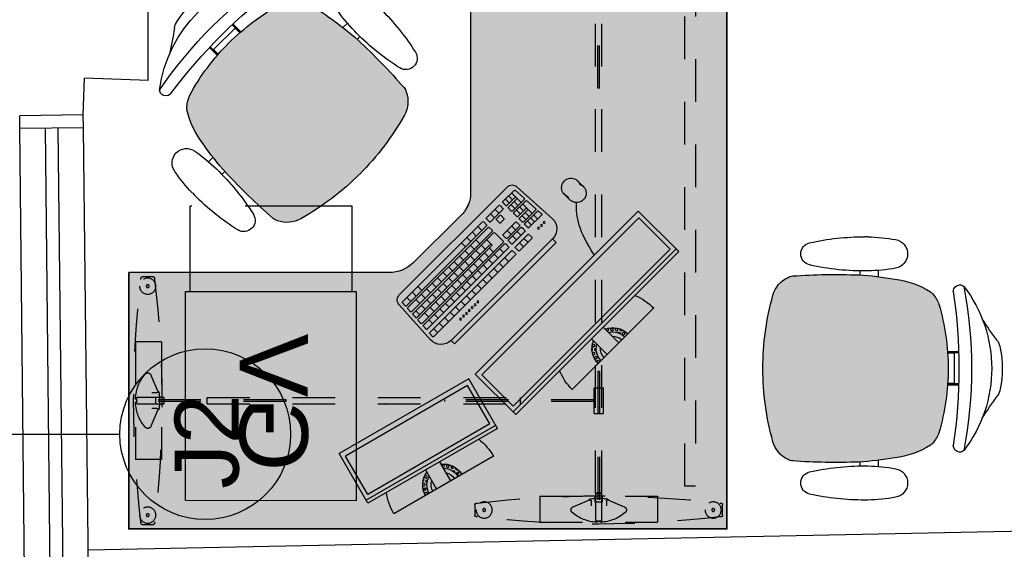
# Model space of a CAD drawing. Header units: inches. Extents: x 340 to 434, y 14 to 254.
# Tile 59 of 182: x 368.67 to 370.98, y 166.07 to 167.31. Entities that reach past the tile are written whole.
import ezdxf

# ---------------------------------------------------------------- set-up
doc = ezdxf.new("R2010")
doc.units = ezdxf.units.IN
doc.header["$MEASUREMENT"] = 0
doc.linetypes.add('DASHED2', pattern=[0.375, 0.25, -0.125])
doc.linetypes.add('HIDDEN', pattern=[9.525, 6.35, -3.175])
for name, color, linetype in [('TJ-EQUIPAMENTOSELETRÔNICOS', 1, 'Continuous'), ('TJ-ESQUADRIA1', 1, 'Continuous'), ('TJ-ESQUADRIA2', 2, 'Continuous'), ('TJ-MOBILIÁRIO', 2, 'Continuous'), ('TJ-MOBILIÁRIOEXISTENTE', 2, 'Continuous'), ('TJ-PAREDE', 5, 'Continuous'), ('TJ-TEXTOESQUADRIA', 200, 'Continuous')]:
    doc.layers.add(name, color=color, linetype=linetype)
doc.styles.get("Standard").update_dxf_attribs({"font": 'arial.ttf'})
doc.styles.add('TipoDeLinha_A', font='arial.ttf')

# ---------------------------------------------------------------- blocks, each defined once
blk = doc.blocks.new('mesa L 1.40 1.40')
at = {"layer": 'TJ-MOBILIÁRIO', "linetype": 'HIDDEN', "ltscale": 0.005}
h = blk.add_hatch(color=75, dxfattribs=at)
h.set_gradient(color1=(114, 153, 76), color2=(114, 153, 76), tint=1)
edge = h.paths.add_edge_path()
edge.add_line((0, 0), (1.4, 0))
edge.add_line((1.4, 0), (1.4, -0.6))
edge.add_line((1.4, -0.6), (0.7793, -0.6))
edge.add_arc((0.7903, -0.6792), 0.08, 97.8784, 135.2646)
edge.add_line((0.7335, -0.6229), (0.6232, -0.7343))
edge.add_arc((0.68, -0.7906), 0.08, 135.2646, 180)
edge.add_line((0.6, -0.7906), (0.6, -1.4))
edge.add_line((0.6, -1.4), (0, -1.4))
edge.add_line((0, -1.4), (0, 0))
at = {"layer": 'TJ-MOBILIÁRIO'}
for p, q in [((1.4, 0), (0, 0)), ((0, 0), (0, -1.4)), ((1.4, 0), (1.4, -0.6)), ((1.4, -0.6), (0.7793, -0.6)), ((0.7335, -0.6229), (0.6232, -0.7343)), ((0.6, -0.7906), (0.6, -1.4)), ((0, -1.4), (0.6, -1.4))]:
    blk.add_line(p, q, dxfattribs=at)
at = {"layer": 'TJ-MOBILIÁRIO', "color": 8, "linetype": 'HIDDEN', "ltscale": 0.005}
for p, q in [((0.0308, -0.01), (0.057, -0.01)), ((1.3692, -0.01), (1.343, -0.01)), ((0.015, -0.438), (0.015, -0.162)), ((0.076, -0.162), (0.015, -0.162)), ((0.076, -0.438), (0.076, -0.162)), ((1.324, -0.438), (1.324, -0.162)), ((1.324, -0.162), (1.385, -0.162)), ((1.385, -0.438), (1.385, -0.162)), ((0.0674, -0.2788), (0.0513, -0.24)), ((1.3326, -0.2788), (1.3486, -0.24)), ((0.0158, -0.2968), (0.0166, -0.2976)), ((0.0166, -0.2976), (0.0172, -0.2982)), ((0.018, -0.2926), (0.082, -0.2926)), ((0.018, -0.2926), (0.018, -0.3076)), ((0.018, -0.2926), (0.082, -0.2926)), ((0.018, -0.2926), (0.018, -0.3076)), ((0.368, -0.2982), (0.018, -0.2982)), ((0.0653, -0.282), (0.0536, -0.282)), ((0.0625, -0.2921), (0.0625, -0.3081)), ((0.076, -0.2921), (0.0625, -0.2921)), ((0.068, -0.2781), (0.068, -0.2793)), ((0.082, -0.2926), (0.082, -0.3076)), ((0.083, -0.2926), (0.083, -0.3076)), ((0.083, -0.2926), (1.317, -0.2926)), ((0.2701, -0.311), (0.2701, -0.2885)), ((0.2701, -0.2885), (0.3301, -0.2885)), ((0.3301, -0.311), (0.3301, -0.2885)), ((0.368, -0.2982), (0.368, -0.302)), ((1.032, -0.2982), (1.382, -0.2982)), ((1.032, -0.2982), (1.032, -0.302)), ((1.317, -0.2926), (1.317, -0.3076)), ((1.382, -0.2926), (1.318, -0.2926)), ((1.382, -0.2926), (1.318, -0.2926)), ((1.318, -0.2926), (1.318, -0.3076)), ((1.324, -0.2921), (1.3375, -0.2921)), ((1.332, -0.2781), (1.332, -0.2793)), ((1.3347, -0.282), (1.3464, -0.282)), ((1.3375, -0.2921), (1.3375, -0.3081)), ((1.382, -0.2926), (1.382, -0.3076)), ((1.382, -0.2926), (1.382, -0.3076)), ((1.3834, -0.2976), (1.3828, -0.2982)), ((1.3842, -0.2968), (1.3834, -0.2976)), ((0.0166, -0.3024), (0.0158, -0.3032)), ((0.0172, -0.3018), (0.0166, -0.3024)), ((0.368, -0.302), (0.018, -0.302)), ((0.082, -0.3076), (0.018, -0.3076)), ((0.082, -0.3076), (0.018, -0.3076)), ((0.0513, -0.36), (0.0674, -0.3212)), ((0.0653, -0.318), (0.0536, -0.318)), ((0.0625, -0.3081), (0.076, -0.3081)), ((0.068, -0.3207), (0.068, -0.3219)), ((0.083, -0.3076), (1.317, -0.3076)), ((0.2701, -0.311), (0.3301, -0.311)), ((0.2982, -0.311), (0.2982, -0.661)), ((0.302, -0.311), (0.302, -0.661)), ((1.032, -0.302), (1.382, -0.302)), ((1.318, -0.3076), (1.382, -0.3076)), ((1.318, -0.3076), (1.382, -0.3076)), ((1.3375, -0.3081), (1.324, -0.3081)), ((1.332, -0.3207), (1.332, -0.3219)), ((1.3486, -0.36), (1.3326, -0.3212)), ((1.3347, -0.318), (1.3464, -0.318)), ((1.3828, -0.3018), (1.3834, -0.3024)), ((1.3834, -0.3024), (1.3842, -0.3032)), ((0.076, -0.438), (0.015, -0.438)), ((1.324, -0.438), (1.385, -0.438)), ((0.2926, -0.4829), (0.3076, -0.4829)), ((0.2926, -1.217), (0.2926, -0.4829)), ((0.3076, -1.217), (0.3076, -0.4829)), ((0.057, -0.59), (0.0308, -0.59)), ((1.343, -0.59), (1.3692, -0.59)), ((0.302, -0.661), (0.2982, -0.661)), ((0.2982, -1.032), (0.2982, -1.382)), ((0.2982, -1.032), (0.302, -1.032)), ((0.302, -1.032), (0.302, -1.382)), ((0.2926, -1.217), (0.3076, -1.217)), ((0.438, -1.324), (0.162, -1.324)), ((0.162, -1.324), (0.162, -1.385)), ((0.2788, -1.3326), (0.24, -1.3486)), ((0.2781, -1.332), (0.2793, -1.332)), ((0.282, -1.3347), (0.282, -1.3464)), ((0.2921, -1.324), (0.2921, -1.3375)), ((0.2926, -1.382), (0.2926, -1.318)), ((0.2926, -1.382), (0.2926, -1.318)), ((0.2926, -1.318), (0.3076, -1.318)), ((0.3076, -1.318), (0.3076, -1.382)), ((0.3076, -1.318), (0.3076, -1.382)), ((0.3081, -1.3375), (0.3081, -1.324)), ((0.318, -1.3347), (0.318, -1.3464)), ((0.3207, -1.332), (0.3219, -1.332)), ((0.36, -1.3486), (0.3212, -1.3326)), ((0.438, -1.324), (0.438, -1.385)), ((0.01, -1.3692), (0.01, -1.343)), ((0.2921, -1.3375), (0.3081, -1.3375)), ((0.59, -1.343), (0.59, -1.3692)), ((0.2926, -1.382), (0.3076, -1.382)), ((0.2926, -1.382), (0.3076, -1.382)), ((0.2968, -1.3842), (0.2976, -1.3834)), ((0.2976, -1.3834), (0.2982, -1.3828)), ((0.3018, -1.3828), (0.3024, -1.3834)), ((0.3024, -1.3834), (0.3032, -1.3842)), ((0.438, -1.385), (0.162, -1.385))]:
    blk.add_line(p, q, dxfattribs=at)
at = {"layer": 'TJ-MOBILIÁRIO'}
blk.add_lwpolyline([(0, 0), (1.4, 0), (1.4, -0.6), (0.7793, -0.6, 0.164591), (0.7335, -0.6229), (0.6232, -0.7343, 0.197712), (0.6, -0.7906), (0.6, -1.4), (0, -1.4), (0, 0)], format="xyb", dxfattribs=at)
at = {"layer": 'TJ-MOBILIÁRIO', "color": 8, "linetype": 'HIDDEN', "ltscale": 0.005}
blk.add_lwpolyline([(0.1, -0.098), (1.3, -0.098), (1.3, -0.073), (0.1, -0.073)], close=True, dxfattribs=at)
for centre, radius in [((0.0439, -0.0318), 0.019), ((1.3561, -0.0318), 0.019), ((0.0439, -0.0318), 0.0034), ((1.3561, -0.0318), 0.0034), ((0.0439, -0.5682), 0.019), ((1.3561, -0.5682), 0.019), ((0.0439, -0.5682), 0.0034), ((1.3561, -0.5682), 0.0034), ((0.0318, -1.3561), 0.019), ((0.5682, -1.3561), 0.019), ((0.0318, -1.3561), 0.0034), ((0.5682, -1.3561), 0.0034)]:
    blk.add_circle(centre, radius, dxfattribs=at)
for centre, radius, start, end in [((2.4022, -0.3), 2.3913, 173.1801, 186.8199), ((2.4022, -0.3), 2.3913, 173.0874, 173.1801), ((0.0308, -0.0125), 0.0025, 90, 173.0874), ((0.057, -0.0125), 0.0025, 6.9126, 90), ((-2.3144, -0.3), 2.3913, 6.8199, 6.9126), ((-2.3144, -0.3), 2.3913, 353.1801, 6.8199), ((3.7144, -0.3), 2.3913, 173.1801, 186.8199), ((3.7144, -0.3), 2.3913, 173.0874, 173.1801), ((1.343, -0.0125), 0.0025, 90, 173.0874), ((1.3692, -0.0125), 0.0025, 6.9126, 90), ((-1.0022, -0.3), 2.3913, 6.8199, 6.9126), ((-1.0022, -0.3), 2.3913, 353.1801, 6.8199), ((0.1108, -0.3), 0.0958, 139.5621, 176.9664), ((0.044, -0.243), 0.008, 22.5, 139.5621), ((1.356, -0.243), 0.008, 40.4379, 157.5), ((1.2892, -0.3), 0.0958, 3.0336, 40.4379), ((0.0176, -0.2951), 0.0025, 176.9664, 225), ((0.0155, -0.3), 0.0025, 315, 45), ((0.0653, -0.2797), 0.00228, 270, 22.5), ((0.0677, -0.2805), 0.0024, 9.3814, 82.8192), ((-0.0504, -0.3), 0.122, 350.6186, 9.3814), ((1.4504, -0.3), 0.122, 170.6186, 189.3814), ((1.3323, -0.2805), 0.0024, 97.1808, 170.6186), ((1.3347, -0.2797), 0.00228, 157.5, 270), ((1.3845, -0.3), 0.0025, 135, 225), ((1.3824, -0.2951), 0.0025, 315, 3.0336), ((0.0176, -0.3049), 0.0025, 135, 183.0336), ((0.1108, -0.3), 0.0958, 183.0336, 220.4379), ((0.0653, -0.3203), 0.00228, 337.5, 90), ((0.0677, -0.3195), 0.0024, 277.1808, 350.6186), ((1.3323, -0.3195), 0.0024, 189.3814, 262.8192), ((1.3347, -0.3203), 0.00228, 90, 202.5), ((1.2892, -0.3), 0.0958, 319.5621, 356.9664), ((1.3824, -0.3049), 0.0025, 356.9664, 45), ((0.044, -0.357), 0.008, 220.4379, 337.5), ((1.356, -0.357), 0.008, 202.5, 319.5621), ((2.4022, -0.3), 2.3913, 186.8199, 186.9126), ((0.0308, -0.5875), 0.0025, 186.9126, 270), ((0.057, -0.5875), 0.0025, 270, 353.0874), ((-2.3144, -0.3), 2.3913, 353.0874, 353.1801), ((3.7144, -0.3), 2.3913, 186.8199, 186.9126), ((1.343, -0.5875), 0.0025, 186.9126, 270), ((1.3692, -0.5875), 0.0025, 270, 353.0874), ((-1.0022, -0.3), 2.3913, 353.0874, 353.1801), ((0.3, -3.7144), 2.3913, 83.1801, 96.8199), ((0.2805, -1.3323), 0.0024, 99.3814, 172.8192), ((0.2797, -1.3347), 0.00228, 0, 112.5), ((0.3, -1.4504), 0.122, 80.6186, 99.3814), ((0.3203, -1.3347), 0.00228, 67.5, 180), ((0.3195, -1.3323), 0.0024, 7.1808, 80.6186), ((0.0125, -1.343), 0.0025, 96.9126, 180), ((0.3, -3.7144), 2.3913, 96.8199, 96.9126), ((0.243, -1.356), 0.008, 112.5, 229.5621), ((0.357, -1.356), 0.008, 310.4379, 67.5), ((0.3, -3.7144), 2.3913, 83.0874, 83.1801), ((0.5875, -1.343), 0.0025, 0, 83.0874), ((0.0125, -1.3692), 0.0025, 180, 263.0874), ((0.3, 1.0022), 2.3913, 263.0874, 263.1801), ((0.3, 1.0022), 2.3913, 263.1801, 276.8199), ((0.3, -1.2892), 0.0958, 229.5621, 266.9664), ((0.3, -1.3845), 0.0025, 45, 135), ((0.3, -1.2892), 0.0958, 273.0336, 310.4379), ((0.3, 1.0022), 2.3913, 276.8199, 276.9126), ((0.5875, -1.3692), 0.0025, 276.9126, 0), ((0.2951, -1.3824), 0.0025, 266.9664, 315), ((0.3049, -1.3824), 0.0025, 225, 273.0336)]:
    blk.add_arc(centre, radius, start, end, dxfattribs=at)
at = {"layer": 'TJ-MOBILIÁRIO'}
for centre, start, end in [((0.7903, -0.6792), 97.8784, 135.2646), ((0.68, -0.7906), 135.2646, 180)]:
    blk.add_arc(centre, 0.08, start, end, dxfattribs=at)
for p in [(0, 0), (1.4, 0), (1.4, 0), (0, -1.4)]:
    blk.add_point(p, dxfattribs=at)
at = {"layer": 'TJ-MOBILIÁRIO', "color": 8, "linetype": 'HIDDEN', "ltscale": 0.005}
for p in [(0, -0.6), (1.4, -0.6), (0.2925, -0.8)]:
    blk.add_point(p, dxfattribs=at)
blk = doc.blocks.new('POLTRONA DIRETOR GIRTÓRIA ESPALDAR ALTO')
h = blk.add_hatch(color=204)
h.set_gradient(color1=(114, 0, 153), color2=(191, 0, 255), tint=0.86, name='HEMISPHERICAL')
h.paths.add_polyline_path([(0.2192, -0.3365, 0.030126), (0.2092, -0.2515, 0.112051), (0.1795, -0.168, 0.029573), (0.1748, -0.1625, 0.071823), (0.1505, -0.1482, 0.071429), (0, -0.1266, 0.071429), (-0.1505, -0.1482, 0.071823), (-0.1748, -0.1625, 0.029573), (-0.1795, -0.168, 0.112051), (-0.2092, -0.2515, 0.030126), (-0.2192, -0.3365, 0.026966), (-0.2167, -0.4907, 0.092712), (-0.2134, -0.5016, 0.218944), (-0.1721, -0.5368, 0.069011), (0, -0.5604, 0.069011), (0.1721, -0.5368, 0.218946), (0.2134, -0.5016, 0.102563), (0.2168, -0.4895, 0.026756)])
at = {"layer": 'TJ-MOBILIÁRIO'}
for p, q in [((-0.0388, -0.1022), (-0.0388, -0.128)), ((-0.0361, -0.1021), (-0.0361, -0.1278)), ((-0.0354, -0.1125), (-0.0354, -0.1277)), ((0.0356, -0.1125), (-0.0354, -0.1125)), ((0.0356, -0.1125), (0.0356, -0.1277)), ((0.0363, -0.1021), (0.0363, -0.1278)), ((0.039, -0.1022), (0.039, -0.128)), ((-0.2297, -0.2901, 0), (-0.215, -0.2901, 0)), ((0.215, -0.29, 0), (0.2299, -0.29, 0)), ((-0.2284, -0.3331, 0), (-0.219, -0.3331, 0)), ((0.219, -0.3331, 0), (0.2286, -0.3331, 0))]:
    blk.add_line(p, q, dxfattribs=at)
at = {"layer": 'TJ-MOBILIÁRIO', "linetype": 'Continuous', "ltscale": 25.4}
for p, q in [((-0.3082, -0.3147, 0), (-0.3083, -0.3221, 0)), ((-0.2283, -0.3221, 0), (-0.2284, -0.3147, 0)), ((0.3084, -0.3147, 0), (0.3085, -0.3221, 0))]:
    blk.add_line(p, q, dxfattribs=at)
at = {"layer": 'TJ-MOBILIÁRIO'}
for centre, radius, start, end in [((0, -0.2485), 0.2485, 78.8778, 101.1222), ((-0.4729, 0.5278), 0.6763, 301.8108, 307.1601), ((-0.0414, -0.0448), 0.0407, 99.1898, 124.2903), ((0.0414, -0.0448), 0.0407, 55.7097, 80.8102), ((0.4729, 0.5278), 0.6763, 232.8399, 238.1892), ((0, -0.3411), 0.3164, 52.5531, 127.4469), ((-0.181, -0.0998), 0.015, 139.1833, 180), ((0, -1.099), 1.0272, 79.2072, 100.7928), ((0.181, -0.0998), 0.015, 0, 40.8167), ((-0.1802, -0.0989), 0.0158, 182.978, 269.4431), ((0, -1.3395), 1.238, 81.623, 98.377), ((0.1802, -0.0989), 0.0158, 270.5569, 357.022), ((0, -0.6615), 0.5349, 89.9995, 106.342), ((0, -0.6615), 0.5349, 73.658, 90.0005), ((-0.113, -0.2396), 0.0988, 112.3141, 128.7465), ((0.113, -0.2396), 0.0988, 51.2535, 67.6859), ((-0.0105, -0.2752), 0.2001, 147.6271, 173.2006), ((-0.1305, -0.2048), 0.0612, 136.3456, 143.1214), ((0.1305, -0.2048), 0.0612, 36.8786, 43.6544), ((0.0105, -0.2752), 0.2001, 6.7994, 32.3729), ((0.4905, -0.3769), 0.7109, 169.839, 176.7413), ((-0.4905, -0.3769), 0.7109, 3.2587, 10.161), ((1.2113, -0.3902), 1.4315, 177.8472, 184.0258), ((-1.2113, -0.3902), 1.4315, 355.9742, 2.1528), ((-0.1862, -0.4874), 0.0307, 186.2228, 207.4103), ((-0.1544, -0.4742), 0.065, 204.8741, 254.602), ((0.1544, -0.4742), 0.065, 285.398, 335.1259), ((0.1862, -0.4874), 0.0307, 332.5897, 353.7772), ((-0.0007, 0.0717), 0.6322, 254.3071, 270.046), ((0.0007, 0.0717), 0.6322, 269.954, 285.6929)]:
    blk.add_arc(centre, radius, start, end, dxfattribs=at)
at = {"layer": 'TJ-MOBILIÁRIO', "linetype": 'Continuous', "ltscale": 25.4}
for centre, radius, start, end in [((-0.2683, -0.2557, 0), 0.034, 9.9832, 170.0168), ((0.2685, -0.2557, 0), 0.034, 9.9832, 170.0168), ((0.1213, -0.3243, 0), 0.4296, 170.0113, 178.7145), ((-0.6579, -0.3243, 0), 0.4296, 1.2855, 9.9887), ((0.6581, -0.3243, 0), 0.4296, 170.0113, 178.7145), ((-0.1211, -0.3243, 0), 0.4296, 1.2855, 9.9887), ((0.2592, -0.3251, 0), 0.5675, 179.7013, 192.8268), ((-0.7958, -0.3251, 0), 0.5675, 347.1732, 0.2987), ((0.795, -0.3253, 0), 0.5665, 178.9303, 192.8326), ((-0.259, -0.3251, 0), 0.5675, 347.1732, 0.2987), ((-0.2683, -0.4452, 0), 0.0265, 192.8268, 347.1732), ((0.2685, -0.4452, 0), 0.0265, 192.8268, 347.1732)]:
    blk.add_arc(centre, radius, start, end, dxfattribs=at)
blk = doc.blocks.new('poltrona diretor fixa tecido')
at = {"layer": 'TJ-MOBILIÁRIO'}
h = blk.add_hatch(color=201, dxfattribs=at)
h.set_gradient(color1=(223, 127, 255), color2=(223, 127, 255), tint=0.86, name='HEMISPHERICAL')
h.paths.add_polyline_path([(0.2192, -0.3365, 0.030126), (0.2092, -0.2515, 0.112051), (0.1795, -0.168, 0.029573), (0.1748, -0.1625, 0.071823), (0.1505, -0.1482, 0.071429), (0, -0.1266, 0.071429), (-0.1505, -0.1482, 0.071823), (-0.1748, -0.1625, 0.029573), (-0.1795, -0.168, 0.112051), (-0.2092, -0.2515, 0.030126), (-0.2192, -0.3365, 0.026966), (-0.2167, -0.4907, 0.092712), (-0.2134, -0.5016, 0.218944), (-0.1721, -0.5368, 0.069011), (0, -0.5604, 0.069011), (0.1721, -0.5368, 0.218946), (0.2134, -0.5016, 0.102563), (0.2168, -0.4895, 0.026756)])
for p, q in [((-0.0388, -0.1022), (-0.0388, -0.128)), ((-0.0361, -0.1021), (-0.0361, -0.1278)), ((-0.0354, -0.1125), (-0.0354, -0.1277)), ((0.0356, -0.1125), (-0.0354, -0.1125)), ((0.0356, -0.1125), (0.0356, -0.1277)), ((0.0363, -0.1021), (0.0363, -0.1278)), ((0.039, -0.1022), (0.039, -0.128)), ((-0.2297, -0.2901, 0), (-0.215, -0.2901, 0)), ((0.215, -0.29, 0), (0.2299, -0.29, 0)), ((-0.2284, -0.3331, 0), (-0.219, -0.3331, 0)), ((0.219, -0.3331, 0), (0.2286, -0.3331, 0))]:
    blk.add_line(p, q, dxfattribs=at)
at = {"layer": 'TJ-MOBILIÁRIO', "linetype": 'Continuous', "ltscale": 25.4}
for p, q in [((-0.3082, -0.3147, 0), (-0.3083, -0.3221, 0)), ((-0.2283, -0.3221, 0), (-0.2284, -0.3147, 0)), ((0.3084, -0.3147, 0), (0.3085, -0.3221, 0))]:
    blk.add_line(p, q, dxfattribs=at)
at = {"layer": 'TJ-MOBILIÁRIO'}
for centre, radius, start, end in [((0, -0.2485), 0.2485, 78.8778, 101.1222), ((-0.4729, 0.5278), 0.6763, 301.8108, 307.1601), ((-0.0414, -0.0448), 0.0407, 99.1898, 124.2903), ((0.0414, -0.0448), 0.0407, 55.7097, 80.8102), ((0.4729, 0.5278), 0.6763, 232.8399, 238.1892), ((0, -0.3411), 0.3164, 52.5531, 127.4469), ((-0.181, -0.0998), 0.015, 139.1833, 180), ((0, -1.099), 1.0272, 79.2072, 100.7928), ((0.181, -0.0998), 0.015, 0, 40.8167), ((-0.1802, -0.0989), 0.0158, 182.978, 269.4431), ((0, -1.3395), 1.238, 81.623, 98.377), ((0.1802, -0.0989), 0.0158, 270.5569, 357.022), ((0, -0.6615), 0.5349, 89.9995, 106.342), ((0, -0.6615), 0.5349, 73.658, 90.0005), ((-0.113, -0.2396), 0.0988, 112.3141, 128.7465), ((0.113, -0.2396), 0.0988, 51.2535, 67.6859), ((-0.0105, -0.2752), 0.2001, 147.6271, 173.2006), ((-0.1305, -0.2048), 0.0612, 136.3456, 143.1214), ((0.1305, -0.2048), 0.0612, 36.8786, 43.6544), ((0.0105, -0.2752), 0.2001, 6.7994, 32.3729), ((0.4905, -0.3769), 0.7109, 169.839, 176.7413), ((-0.4905, -0.3769), 0.7109, 3.2587, 10.161), ((1.2113, -0.3902), 1.4315, 177.8472, 184.0258), ((-1.2113, -0.3902), 1.4315, 355.9742, 2.1528), ((-0.1862, -0.4874), 0.0307, 186.2228, 207.4103), ((-0.1544, -0.4742), 0.065, 204.8741, 254.602), ((0.1544, -0.4742), 0.065, 285.398, 335.1259), ((0.1862, -0.4874), 0.0307, 332.5897, 353.7772), ((-0.0007, 0.0717), 0.6322, 254.3071, 270.046), ((0.0007, 0.0717), 0.6322, 269.954, 285.6929)]:
    blk.add_arc(centre, radius, start, end, dxfattribs=at)
at = {"layer": 'TJ-MOBILIÁRIO', "linetype": 'Continuous', "ltscale": 25.4}
for centre, radius, start, end in [((-0.2683, -0.2557, 0), 0.034, 9.9832, 170.0168), ((0.2685, -0.2557, 0), 0.034, 9.9832, 170.0168), ((0.1213, -0.3243, 0), 0.4296, 170.0113, 178.7145), ((-0.6579, -0.3243, 0), 0.4296, 1.2855, 9.9887), ((0.6581, -0.3243, 0), 0.4296, 170.0113, 178.7145), ((-0.1211, -0.3243, 0), 0.4296, 1.2855, 9.9887), ((0.2592, -0.3251, 0), 0.5675, 179.7013, 192.8268), ((-0.7958, -0.3251, 0), 0.5675, 347.1732, 0.2987), ((0.795, -0.3253, 0), 0.5665, 178.9303, 192.8326), ((-0.259, -0.3251, 0), 0.5675, 347.1732, 0.2987), ((-0.2683, -0.4452, 0), 0.0265, 192.8268, 347.1732), ((0.2685, -0.4452, 0), 0.0265, 192.8268, 347.1732)]:
    blk.add_arc(centre, radius, start, end, dxfattribs=at)
blk = doc.blocks.new('COMPUTADOR 2 MONITORES')
at = {"layer": 'TJ-MOBILIÁRIO', "linetype": 'Continuous'}
for p, q in [((0.135, 0), (-0.135, 0)), ((-0.3757, -0.0195), (-0.6365, -0.0894)), ((-0.3236, -0.0591), (-0.6617, -0.1497)), ((-0.3236, -0.0591), (-0.2889, -0.1888)), ((0.27, -0.0517), (-0.27, -0.0517)), ((-0.27, -0.0517), (-0.27, -0.1859)), ((0.27, -0.0517), (0.27, -0.1859)), ((-0.6617, -0.1497), (-0.627, -0.2794)), ((-0.2889, -0.1888), (-0.627, -0.2794)), ((0.27, -0.1859), (-0.27, -0.1859)), ((-0.2542, -0.27), (0.0823, -0.27)), ((-0.2542, -0.27), (-0.2542, -0.2819)), ((0.0823, -0.27), (0.0823, -0.2819)), ((-0.2542, -0.2819), (0.0823, -0.2819)), ((-0.2871, -0.3166), (-0.2812, -0.4265)), ((0.1152, -0.3166), (0.1093, -0.4265)), ((0.1753, -0.3361), (0.1753, -0.3178)), ((0.2196, -0.3178), (0.2196, -0.3361)), ((-0.2647, -0.443), (0.0928, -0.443))]:
    blk.add_line(p, q, dxfattribs=at)
at = {"layer": 'TJ-MOBILIÁRIO', "color": 1, "linetype": 'Continuous'}
for p, q in [((-0.0484, -0.0042), (-0.0476, -0.0012)), ((-0.0484, -0.0042), (-0.0461, -0.0064)), ((-0.0476, -0.0012), (-0.0445, -0.0004)), ((-0.0461, -0.0064), (-0.0431, -0.0056)), ((-0.0456, -0.0147), (-0.0447, -0.0116)), ((-0.0456, -0.0147), (-0.0433, -0.0169)), ((-0.0447, -0.0116), (-0.0417, -0.0108)), ((-0.0445, -0.0004), (-0.0423, -0.0026)), ((-0.0433, -0.0169), (-0.0403, -0.0161)), ((-0.0431, -0.0056), (-0.0423, -0.0026)), ((-0.0426, -0.0246), (-0.0419, -0.0221)), ((-0.0419, -0.0221), (-0.0389, -0.0213)), ((-0.0417, -0.0108), (-0.0395, -0.013)), ((-0.0403, -0.0161), (-0.0395, -0.013)), ((-0.0389, -0.0213), (-0.0367, -0.0235)), ((-0.0351, -0.0175), (-0.0351, -0.0174)), ((-0.0351, -0.0175), (-0.0351, -0.0175)), ((-0.0192, -0.0517), (-0.0192, 0)), ((0.0192, 0), (0.0192, -0.0517)), ((0.0346, -0.0183), (0.0347, -0.0184)), ((0.0347, -0.0184), (0.0377, -0.0176)), ((0.0361, -0.0236), (0.0391, -0.0228)), ((0.037, -0.013), (0.0385, -0.0145)), ((0.0377, -0.0176), (0.0385, -0.0145)), ((0.0391, -0.0228), (0.0413, -0.025)), ((0.0401, -0.0085), (0.041, -0.0055)), ((0.0401, -0.0085), (0.0424, -0.0107)), ((0.041, -0.0055), (0.044, -0.0047)), ((0.0424, -0.0107), (0.0454, -0.0099)), ((0.0429, -0.019), (0.0438, -0.016)), ((0.0429, -0.019), (0.0446, -0.0207)), ((0.0438, -0.016), (0.0468, -0.0151)), ((0.044, -0.0047), (0.0462, -0.0069)), ((0.0454, -0.0099), (0.0462, -0.0069)), ((0.0468, -0.0151), (0.0468, -0.0152)), ((0.0478, -0.0009), (0.0491, -0.0022)), ((-0.4597, -0.0429), (-0.458, -0.0439)), ((-0.0415, -0.0263), (-0.0405, -0.0273)), ((-0.0405, -0.0273), (-0.0375, -0.0265)), ((-0.0375, -0.0265), (-0.0367, -0.0235)), ((-0.0373, -0.0321), (-0.0361, -0.0318)), ((-0.0361, -0.0318), (-0.0339, -0.034)), ((-0.0343, -0.0353), (-0.0339, -0.034)), ((-0.0323, -0.0279), (-0.0315, -0.0249)), ((-0.0323, -0.0279), (-0.0301, -0.0301)), ((-0.0315, -0.0249), (-0.0305, -0.0246)), ((-0.0301, -0.0301), (-0.0271, -0.0293)), ((-0.0295, -0.0384), (-0.0287, -0.0354)), ((-0.0295, -0.0384), (-0.0273, -0.0406)), ((-0.0287, -0.0354), (-0.0257, -0.0346)), ((-0.0273, -0.0406), (-0.0243, -0.0398)), ((-0.0271, -0.0293), (-0.0269, -0.0285)), ((-0.0257, -0.0346), (-0.0235, -0.0368)), ((-0.0243, -0.0398), (-0.0235, -0.0368)), ((0.02, -0.0419), (0.0208, -0.0389)), ((0.02, -0.0419), (0.022, -0.044)), ((0.0205, -0.0334), (0.0224, -0.0329)), ((0.0208, -0.0389), (0.0238, -0.0381)), ((0.0224, -0.0329), (0.0227, -0.032)), ((0.0238, -0.0381), (0.026, -0.0403)), ((0.0256, -0.042), (0.026, -0.0403)), ((0.0276, -0.0343), (0.0284, -0.0313)), ((0.0276, -0.0343), (0.0298, -0.0365)), ((0.0284, -0.0313), (0.0315, -0.0305)), ((0.0298, -0.0365), (0.0329, -0.0357)), ((0.03, -0.0252), (0.0301, -0.0252)), ((0.0301, -0.0252), (0.0301, -0.0251)), ((0.0315, -0.0305), (0.0337, -0.0327)), ((0.0329, -0.0357), (0.0337, -0.0327)), ((0.0353, -0.0266), (0.0361, -0.0236)), ((0.0353, -0.0266), (0.0375, -0.0288)), ((0.0375, -0.0288), (0.0404, -0.0281)), ((0.0406, -0.0278), (0.0413, -0.025)), ((-0.3214, -0.0675), (-0.6595, -0.158)), ((-0.5517, -0.0679), (-0.549, -0.0663)), ((-0.5517, -0.071), (-0.5517, -0.0679)), ((-0.549, -0.0663), (-0.5463, -0.0679)), ((-0.5463, -0.071), (-0.5463, -0.0679)), ((-0.5112, -0.1094), (-0.5246, -0.0594)), ((-0.4875, -0.0495), (-0.4742, -0.0995)), ((-0.4679, -0.0632), (-0.4678, -0.0632)), ((-0.4678, -0.0632), (-0.4651, -0.0617)), ((-0.467, -0.0574), (-0.4651, -0.0585)), ((-0.4651, -0.0492), (-0.4624, -0.0476)), ((-0.4651, -0.0523), (-0.4651, -0.0492)), ((-0.4651, -0.0523), (-0.4624, -0.0538)), ((-0.4651, -0.0617), (-0.4651, -0.0585)), ((-0.4651, -0.0679), (-0.4624, -0.0663)), ((-0.4651, -0.071), (-0.4651, -0.0679)), ((-0.4624, -0.0476), (-0.4597, -0.0492)), ((-0.4624, -0.0538), (-0.4597, -0.0523)), ((-0.4624, -0.0663), (-0.4597, -0.0679)), ((-0.4597, -0.0523), (-0.4597, -0.0492)), ((-0.4597, -0.0585), (-0.457, -0.057)), ((-0.4597, -0.0617), (-0.4597, -0.0585)), ((-0.4597, -0.0617), (-0.4576, -0.0629)), ((-0.4597, -0.0708), (-0.4597, -0.0679)), ((-0.457, -0.057), (-0.457, -0.057)), ((0.27, -0.0604), (-0.27, -0.0604)), ((-0.3286, -0.0793), (-0.6474, -0.1647)), ((-0.5517, -0.071), (-0.549, -0.0726)), ((-0.549, -0.0726), (-0.5463, -0.071)), ((-0.5463, -0.0773), (-0.5436, -0.0757)), ((-0.5463, -0.0804), (-0.5463, -0.0773)), ((-0.5463, -0.0804), (-0.5436, -0.082)), ((-0.5436, -0.0757), (-0.5409, -0.0773)), ((-0.5436, -0.082), (-0.5409, -0.0804)), ((-0.5409, -0.0804), (-0.5409, -0.0773)), ((-0.5409, -0.0867), (-0.5382, -0.0851)), ((-0.5409, -0.0892), (-0.5409, -0.0867)), ((-0.5394, -0.0906), (-0.5382, -0.0913)), ((-0.5382, -0.0851), (-0.5355, -0.0867)), ((-0.5382, -0.0913), (-0.5355, -0.0898)), ((-0.5355, -0.0804), (-0.5354, -0.0804)), ((-0.5355, -0.0804), (-0.5355, -0.0804)), ((-0.5355, -0.0898), (-0.5355, -0.0867)), ((-0.53, -0.0867), (-0.5291, -0.0861)), ((-0.53, -0.0898), (-0.53, -0.0867)), ((-0.53, -0.0898), (-0.5273, -0.0913)), ((-0.5273, -0.0913), (-0.5246, -0.0898)), ((-0.5246, -0.0898), (-0.5246, -0.089)), ((-0.4776, -0.0814), (-0.4759, -0.0804)), ((-0.4759, -0.0804), (-0.4759, -0.0795)), ((-0.4759, -0.0867), (-0.4732, -0.0851)), ((-0.4759, -0.0898), (-0.4759, -0.0867)), ((-0.4759, -0.0898), (-0.4734, -0.0912)), ((-0.4732, -0.0851), (-0.4705, -0.0867)), ((-0.4706, -0.0711), (-0.4705, -0.071)), ((-0.4705, -0.071), (-0.4705, -0.0709)), ((-0.4705, -0.0773), (-0.4678, -0.0757)), ((-0.4705, -0.0804), (-0.4705, -0.0773)), ((-0.4705, -0.0804), (-0.4678, -0.082)), ((-0.4705, -0.0884), (-0.4705, -0.0867)), ((-0.4678, -0.0757), (-0.4651, -0.0773)), ((-0.4678, -0.082), (-0.4651, -0.0804)), ((-0.4651, -0.071), (-0.4624, -0.0726)), ((-0.4651, -0.0804), (-0.4651, -0.0773)), ((-0.4624, -0.0726), (-0.4598, -0.0711)), ((-0.3286, -0.0793), (-0.3017, -0.1796)), ((0.26, -0.0699), (-0.26, -0.0699)), ((-0.26, -0.0699), (-0.26, -0.1738)), ((0.26, -0.0699), (0.26, -0.1738)), ((-0.5338, -0.0951), (-0.5328, -0.0945)), ((-0.5328, -0.0945), (-0.53, -0.096)), ((-0.53, -0.0974), (-0.53, -0.096)), ((-0.5246, -0.096), (-0.5219, -0.0945)), ((-0.5246, -0.0992), (-0.5246, -0.096)), ((-0.5246, -0.0992), (-0.5219, -0.1007)), ((-0.5219, -0.0945), (-0.5192, -0.096)), ((-0.5219, -0.1007), (-0.5192, -0.0992)), ((-0.5192, -0.0992), (-0.5192, -0.096)), ((-0.6474, -0.1647), (-0.6205, -0.265)), ((-0.3017, -0.1796), (-0.6205, -0.265)), ((0.26, -0.1738), (-0.26, -0.1738)), ((-0.2789, -0.319), (-0.2784, -0.3284)), ((-0.2771, -0.317), (-0.0057, -0.317)), ((-0.2635, -0.3302), (-0.2635, -0.317)), ((-0.2452, -0.3302), (-0.2452, -0.317)), ((-0.2272, -0.3302), (-0.2272, -0.317)), ((-0.2091, -0.3302), (-0.2091, -0.317)), ((-0.1911, -0.3302), (-0.1911, -0.317)), ((-0.173, -0.3302), (-0.173, -0.317)), ((-0.1549, -0.3302), (-0.1549, -0.317)), ((-0.1369, -0.3302), (-0.1369, -0.317)), ((-0.1188, -0.3302), (-0.1188, -0.317)), ((-0.1008, -0.3302), (-0.1008, -0.317)), ((-0.0827, -0.3302), (-0.0827, -0.317)), ((-0.0646, -0.3302), (-0.0646, -0.317)), ((-0.0466, -0.3302), (-0.0466, -0.317)), ((-0.0285, -0.3302), (-0.0285, -0.317)), ((-0.0038, -0.3283), (-0.0038, -0.3189)), ((0.0058, -0.3283), (0.0058, -0.3189)), ((0.0076, -0.317), (0.0484, -0.317)), ((0.0206, -0.3302), (0.0206, -0.317)), ((0.0355, -0.3302), (0.0355, -0.317)), ((0.0503, -0.3283), (0.0503, -0.3189)), ((-0.277, -0.3418), (-0.2765, -0.3512)), ((-0.2766, -0.3302), (-0.0057, -0.3302)), ((-0.2751, -0.3398), (-0.0057, -0.3398)), ((-0.257, -0.353), (-0.257, -0.3398)), ((-0.2387, -0.353), (-0.2387, -0.3398)), ((-0.2206, -0.353), (-0.2206, -0.3398)), ((-0.2026, -0.353), (-0.2026, -0.3398)), ((-0.1845, -0.353), (-0.1845, -0.3398)), ((-0.1665, -0.353), (-0.1665, -0.3398)), ((-0.1484, -0.353), (-0.1484, -0.3398)), ((-0.1303, -0.353), (-0.1303, -0.3398)), ((-0.1123, -0.353), (-0.1123, -0.3398)), ((-0.0942, -0.353), (-0.0942, -0.3398)), ((-0.0762, -0.353), (-0.0762, -0.3398)), ((-0.0581, -0.353), (-0.0581, -0.3398)), ((-0.04, -0.353), (-0.04, -0.3398)), ((-0.022, -0.353), (-0.022, -0.3398)), ((-0.0038, -0.3511), (-0.0038, -0.3416)), ((0.0058, -0.3511), (0.0058, -0.3416)), ((0.0076, -0.3302), (0.0484, -0.3302)), ((0.0076, -0.3398), (0.0484, -0.3398)), ((0.0206, -0.353), (0.0206, -0.3398)), ((0.0355, -0.353), (0.0355, -0.3398)), ((0.0503, -0.3511), (0.0503, -0.3416)), ((0.0599, -0.3511), (0.0599, -0.3416)), ((0.0617, -0.3398), (0.1032, -0.3398)), ((0.07, -0.353), (0.07, -0.3398)), ((0.0802, -0.353), (0.0802, -0.3398)), ((0.0904, -0.353), (0.0904, -0.3398)), ((0.1051, -0.3418), (0.1046, -0.3512)), ((-0.276, -0.36), (-0.2755, -0.3695)), ((-0.2746, -0.353), (-0.0057, -0.353)), ((-0.2741, -0.358), (-0.0057, -0.358)), ((-0.2524, -0.3712), (-0.2524, -0.358)), ((-0.2343, -0.3712), (-0.2343, -0.358)), ((-0.2163, -0.3712), (-0.2163, -0.358)), ((-0.1982, -0.3712), (-0.1982, -0.358)), ((-0.1801, -0.3712), (-0.1801, -0.358)), ((-0.1621, -0.3712), (-0.1621, -0.358)), ((-0.144, -0.3712), (-0.144, -0.358)), ((-0.126, -0.3712), (-0.126, -0.358)), ((-0.1079, -0.3712), (-0.1079, -0.358)), ((-0.0898, -0.3712), (-0.0898, -0.358)), ((-0.0718, -0.3712), (-0.0718, -0.358)), ((-0.0537, -0.3712), (-0.0537, -0.358)), ((-0.038, -0.3712), (-0.038, -0.358)), ((-0.0038, -0.3876), (-0.0038, -0.3599)), ((0.0058, -0.3694), (0.0058, -0.3599)), ((0.0076, -0.353), (0.0484, -0.353)), ((0.0076, -0.358), (0.0484, -0.358)), ((0.0206, -0.3712), (0.0206, -0.358)), ((0.0355, -0.3712), (0.0355, -0.358)), ((0.0503, -0.3694), (0.0503, -0.3599)), ((0.0599, -0.3694), (0.0599, -0.3599)), ((0.0617, -0.353), (0.1027, -0.353)), ((0.0617, -0.358), (0.1022, -0.358)), ((0.07, -0.3712), (0.07, -0.358)), ((0.0802, -0.3712), (0.0802, -0.358)), ((0.0904, -0.3895), (0.0904, -0.358)), ((0.1041, -0.36), (0.1026, -0.3877)), ((-0.275, -0.3783), (-0.2745, -0.3877)), ((-0.2736, -0.3712), (-0.0285, -0.3712)), ((-0.2731, -0.3763), (-0.0285, -0.3763)), ((-0.2726, -0.3895), (-0.0057, -0.3895)), ((-0.2635, -0.3895), (-0.2635, -0.3763)), ((-0.2452, -0.3895), (-0.2452, -0.3763)), ((-0.2272, -0.3895), (-0.2272, -0.3763)), ((-0.2091, -0.3895), (-0.2091, -0.3763)), ((-0.1911, -0.3895), (-0.1911, -0.3763)), ((-0.173, -0.3895), (-0.173, -0.3763)), ((-0.1549, -0.3895), (-0.1549, -0.3763)), ((-0.1369, -0.3895), (-0.1369, -0.3763)), ((-0.1188, -0.3895), (-0.1188, -0.3763)), ((-0.1008, -0.3895), (-0.1008, -0.3763)), ((-0.0827, -0.3895), (-0.0827, -0.3763)), ((-0.0646, -0.3895), (-0.0646, -0.3763)), ((-0.0466, -0.3895), (-0.0466, -0.3763)), ((-0.0285, -0.3895), (-0.0285, -0.3712)), ((0.0076, -0.3712), (0.0484, -0.3712)), ((0.0599, -0.3876), (0.0599, -0.3782)), ((0.0617, -0.3712), (0.0904, -0.3712)), ((0.0617, -0.3763), (0.0904, -0.3763)), ((0.0617, -0.3895), (0.1007, -0.3895)), ((0.07, -0.3895), (0.07, -0.3763)), ((0.0802, -0.3895), (0.0802, -0.3763)), ((-0.274, -0.3965), (-0.2735, -0.406)), ((-0.273, -0.4148), (-0.2725, -0.4243)), ((-0.2721, -0.3946), (-0.0057, -0.3946)), ((-0.2716, -0.4078), (-0.0057, -0.4078)), ((-0.2712, -0.4128), (-0.0057, -0.4128)), ((-0.2566, -0.426), (-0.2566, -0.4128)), ((-0.2452, -0.4078), (-0.2452, -0.3946)), ((-0.2383, -0.426), (-0.2383, -0.4128)), ((-0.2272, -0.4078), (-0.2272, -0.3946)), ((-0.2202, -0.426), (-0.2202, -0.4128)), ((-0.2091, -0.4078), (-0.2091, -0.3946)), ((-0.1911, -0.4078), (-0.1911, -0.3946)), ((-0.173, -0.4078), (-0.173, -0.3946)), ((-0.1549, -0.4078), (-0.1549, -0.3946)), ((-0.1369, -0.4078), (-0.1369, -0.3946)), ((-0.1188, -0.4078), (-0.1188, -0.3946)), ((-0.1008, -0.4078), (-0.1008, -0.3946)), ((-0.0827, -0.4078), (-0.0827, -0.3946)), ((-0.0757, -0.426), (-0.0757, -0.4128)), ((-0.0646, -0.4078), (-0.0646, -0.3946)), ((-0.0577, -0.426), (-0.0577, -0.4128)), ((-0.0466, -0.4078), (-0.0466, -0.3946)), ((-0.0396, -0.426), (-0.0396, -0.4128)), ((-0.0215, -0.426), (-0.0215, -0.4128)), ((-0.0038, -0.4059), (-0.0038, -0.3964)), ((-0.0038, -0.4241), (-0.0038, -0.4147)), ((0.0058, -0.4241), (0.0058, -0.4147)), ((0.0076, -0.4128), (0.0484, -0.4128)), ((0.0206, -0.4059), (0.0206, -0.3964)), ((0.0206, -0.426), (0.0206, -0.4128)), ((0.0225, -0.3946), (0.0336, -0.3946)), ((0.0225, -0.4078), (0.0336, -0.4078)), ((0.0355, -0.4059), (0.0355, -0.3964)), ((0.0355, -0.426), (0.0355, -0.4128)), ((0.0503, -0.4241), (0.0503, -0.4147)), ((0.0599, -0.4059), (0.0599, -0.3964)), ((0.0599, -0.4241), (0.0599, -0.4147)), ((0.0617, -0.3946), (0.1002, -0.3946)), ((0.0617, -0.4078), (0.0904, -0.4078)), ((0.0617, -0.4128), (0.0904, -0.4128)), ((0.07, -0.4078), (0.07, -0.3946)), ((0.07, -0.426), (0.07, -0.4128)), ((0.0802, -0.4078), (0.0802, -0.3946)), ((0.0802, -0.426), (0.0802, -0.4128)), ((0.0904, -0.426), (0.0904, -0.3946)), ((0.1021, -0.3965), (0.1006, -0.4243)), ((-0.2706, -0.426), (-0.0057, -0.426)), ((0.0076, -0.426), (0.0484, -0.426)), ((0.0617, -0.426), (0.0987, -0.426))]:
    blk.add_line(p, q, dxfattribs=at)
for centre in [(-0.2032, -0.3012), (-0.1937, -0.3012), (-0.1841, -0.3012), (-0.1745, -0.3012), (-0.1649, -0.3012), (-0.1553, -0.3012), (-0.1458, -0.3012), (0.0762, -0.3227), (0.0858, -0.3227), (0.0953, -0.3227)]:
    blk.add_circle(centre, 0.0022, dxfattribs=at)
at = {"layer": 'TJ-MOBILIÁRIO', "linetype": 'Continuous'}
for centre, radius, start, end in [((0, 0), 0.135, 180, 202.5402), ((0, 0), 0.135, 337.4598, 0), ((-0.5061, -0.0545), 0.135, 352.4598, 15), ((-0.5061, -0.0545), 0.135, 195, 217.5402), ((-0.2542, -0.3149), 0.033, 90, 183.0941), ((0.0823, -0.3149), 0.033, 356.9059, 90), ((0.1975, -0.3178), 0.0222, 335.5382, 204.4618), ((0.1975, -0.3361), 0.0222, 155.5382, 24.4618), ((-0.2647, -0.4265), 0.0165, 180, 270), ((0.0928, -0.4265), 0.0165, 270, 360)]:
    blk.add_arc(centre, radius, start, end, dxfattribs=at)
at = {"layer": 'TJ-MOBILIÁRIO', "color": 1, "linetype": 'Continuous'}
for centre, radius, start, end in [((0, 0), 0.0492, 180, 247.0419), ((0, 0), 0.0392, 180, 240.6857), ((0, 0), 0.0292, 180, 228.9013), ((0, 0), 0.0292, 311.0987, 0), ((0, 0), 0.0392, 299.3143, 0), ((0, 0), 0.0492, 292.9581, 0), ((-0.5061, -0.0545), 0.0392, 314.3143, 15), ((-0.5061, -0.0545), 0.0492, 307.9581, 15), ((-0.5061, -0.0545), 0.0492, 195, 262.0419), ((-0.5061, -0.0545), 0.0392, 195, 255.6857), ((-0.5061, -0.0545), 0.0292, 195, 243.9013), ((-0.5061, -0.0545), 0.0292, 326.0987, 15), ((-0.2771, -0.3189), 0.00187, 90, 183.0941), ((-0.0057, -0.3189), 0.00187, 360, 90), ((0.0076, -0.3189), 0.00187, 90, 180), ((0.0484, -0.3189), 0.00187, 360, 90), ((-0.2766, -0.3283), 0.00187, 183.0941, 270), ((-0.2751, -0.3416), 0.00187, 90, 183.0941), ((-0.0057, -0.3283), 0.00187, 270, 360), ((-0.0057, -0.3416), 0.00187, 360, 90), ((0.0076, -0.3283), 0.00187, 180, 270), ((0.0076, -0.3416), 0.00187, 90, 180), ((0.0484, -0.3283), 0.00187, 270, 360), ((0.0484, -0.3416), 0.00187, 360, 90), ((0.0617, -0.3416), 0.00187, 90, 180), ((0.1032, -0.3416), 0.00187, 356.9059, 90), ((-0.2746, -0.3511), 0.00187, 183.0941, 270), ((-0.2741, -0.3599), 0.00187, 90, 183.0941), ((-0.0057, -0.3511), 0.00187, 270, 360), ((-0.0057, -0.3599), 0.00187, 360, 90), ((0.0076, -0.3511), 0.00187, 180, 270), ((0.0076, -0.3599), 0.00187, 90, 180), ((0.0484, -0.3511), 0.00187, 270, 360), ((0.0484, -0.3599), 0.00187, 360, 90), ((0.0617, -0.3511), 0.00187, 180, 270), ((0.0617, -0.3599), 0.00187, 90, 180), ((0.1022, -0.3599), 0.00187, 356.9059, 90), ((0.1027, -0.3511), 0.00187, 270, 356.9059), ((-0.2736, -0.3694), 0.00187, 183.0941, 270), ((-0.2731, -0.3782), 0.00187, 90, 183.0941), ((-0.2726, -0.3876), 0.00187, 183.0941, 270), ((-0.0057, -0.3876), 0.00187, 270, 360), ((0.0076, -0.3694), 0.00187, 180, 270), ((0.0484, -0.3694), 0.00187, 270, 360), ((0.0617, -0.3694), 0.00187, 180, 270), ((0.0617, -0.3782), 0.00187, 90, 180), ((0.0617, -0.3876), 0.00187, 180, 270), ((0.1007, -0.3876), 0.00187, 270, 356.9059), ((-0.2721, -0.3964), 0.00187, 90, 183.0941), ((-0.2716, -0.4059), 0.00187, 183.0941, 270), ((-0.2712, -0.4147), 0.00187, 90, 183.0941), ((-0.0057, -0.3964), 0.00187, 360, 90), ((-0.0057, -0.4059), 0.00187, 270, 360), ((-0.0057, -0.4147), 0.00187, 360, 90), ((0.0076, -0.4147), 0.00187, 90, 180), ((0.0225, -0.3964), 0.00187, 90, 180), ((0.0225, -0.4059), 0.00187, 180, 270), ((0.0336, -0.3964), 0.00187, 360, 90), ((0.0336, -0.4059), 0.00187, 270, 360), ((0.0484, -0.4147), 0.00187, 360, 90), ((0.0617, -0.3964), 0.00187, 90, 180), ((0.0617, -0.4059), 0.00187, 180, 270), ((0.0617, -0.4147), 0.00187, 90, 180), ((0.1002, -0.3964), 0.00187, 356.9059, 90), ((-0.2706, -0.4241), 0.00187, 183.0941, 270), ((-0.0057, -0.4241), 0.00187, 270, 360), ((0.0076, -0.4241), 0.00187, 180, 270), ((0.0484, -0.4241), 0.00187, 270, 360), ((0.0617, -0.4241), 0.00187, 180, 270), ((0.0987, -0.4241), 0.00187, 270, 356.9059)]:
    blk.add_arc(centre, radius, start, end, dxfattribs=at)
blk.add_open_spline([(0.1244, -0.1859), (0.138, -0.2516), (0.1571, -0.2797), (0.1817, -0.3022)], degree=3, dxfattribs=at)
blk = doc.blocks.new('ALBERFLEX GAVETEIRO VOLANTE 3 GAV')
at = {"layer": 'TJ-MOBILIÁRIO', "color": 1, "linetype": 'DASHED2'}
for p, q in [((99.4797, 84.1794), (99.6797, 84.1794)), ((99.6797, 84.1794), (99.6797, 83.7994)), ((99.6797, 83.7994), (99.4797, 83.7994))]:
    blk.add_line(p, q, dxfattribs=at)
at = {"layer": 'TJ-MOBILIÁRIO'}
blk.add_lwpolyline([(98.9897, 83.7894), (99.4797, 83.7894), (99.4797, 84.1894), (98.9897, 84.1894)], close=True, dxfattribs=at)
at = {"layer": 'TJ-MOBILIÁRIO', "color": 150, "insert": (99.2196, 83.9949), "char_height": 0.16, "width": 1.979927, "attachment_point": 5, "style": 'TipoDeLinha_A'}
blk.add_mtext('GV', dxfattribs=at)

msp = doc.modelspace()

# ---------------------------------------------------------------- linework, layer by layer
at = {"layer": 'TJ-ESQUADRIA1'}
for p, q in [((368.6941, 165.0297), (368.6724, 167.0595)), ((368.8441, 165.0313), (368.8212, 167.0611))]:
    msp.add_line(p, q, dxfattribs=at)
at = {"layer": 'TJ-ESQUADRIA2'}
for p, q in [((368.6724, 167.0595), (368.6721, 167.0895)), ((368.8212, 167.0611), (368.8209, 167.0911)), ((368.8212, 167.0611), (368.6724, 167.0595)), ((368.7541, 165.0303), (368.7324, 167.0602)), ((368.7841, 165.0306), (368.7624, 167.0605))]:
    msp.add_line(p, q, dxfattribs=at)
at = {"layer": 'TJ-PAREDE'}
for p, q in [((368.9717, 167.6167), (368.972, 167.172)), ((368.8209, 167.091), (368.8238, 167.1771)), ((368.9737, 167.172), (368.8238, 167.1771)), ((368.8209, 167.0911), (368.6721, 167.0895)), ((372.0821, 166.1372), (368.8323, 166.0714))]:
    msp.add_line(p, q, dxfattribs=at)
at = {"layer": 'TJ-TEXTOESQUADRIA', "color": 1}
msp.add_line((367.7224, 166.3433), (368.9066, 166.3433), dxfattribs=at)
msp.add_circle((369.1066, 166.3433), 0.2, dxfattribs=at)

# ---------------------------------------------------------------- block references
at = {"layer": 'TJ-EQUIPAMENTOSELETRÔNICOS', "extrusion": (1.06588e-06, -2.31027e-09, 1), "xscale": -1, "rotation": 225.000000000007}
msp.add_blockref('COMPUTADOR 2 MONITORES', (370.0613, 166.5435, 0.0004), dxfattribs=at)
at = {"layer": 'TJ-MOBILIÁRIO', "extrusion": (1.06597e-06, -2.34766e-09, 1), "xscale": -1, "rotation": 45.00000000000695}
msp.add_blockref('POLTRONA DIRETOR GIRTÓRIA ESPALDAR ALTO', (369.0719, 167.349, 0.0004), dxfattribs=at)
at = {"layer": 'TJ-MOBILIÁRIO', "extrusion": (1.06588e-06, -2.31027e-09, 1), "xscale": -1, "rotation": 270.0000000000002}
for name, p in [('mesa L 1.40 1.40', (370.328, 166.1218, 0.0004)), ('poltrona diretor fixa tecido', (370.973, 166.4972, 0.0004))]:
    msp.add_blockref(name, p, dxfattribs=at)
at = {"layer": 'TJ-MOBILIÁRIOEXISTENTE', "color": 0, "xscale": -1, "rotation": 269.9611121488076}
msp.add_blockref('ALBERFLEX GAVETEIRO VOLANTE 3 GAV', (285.2034, 67.2548, 0), dxfattribs=at)

# ---------------------------------------------------------------- texts
at = {"layer": 'TJ-TEXTOESQUADRIA', "insert": (369.035, 166.2025), "char_height": 0.15, "attachment_point": 1, "rotation": 90}
msp.add_mtext_dynamic_manual_height_columns('\\pxqc;{\\C107;J2}', width=0.246653, gutter_width=12.5, heights=[0], dxfattribs=at)

doc.saveas('drawing.dxf')
